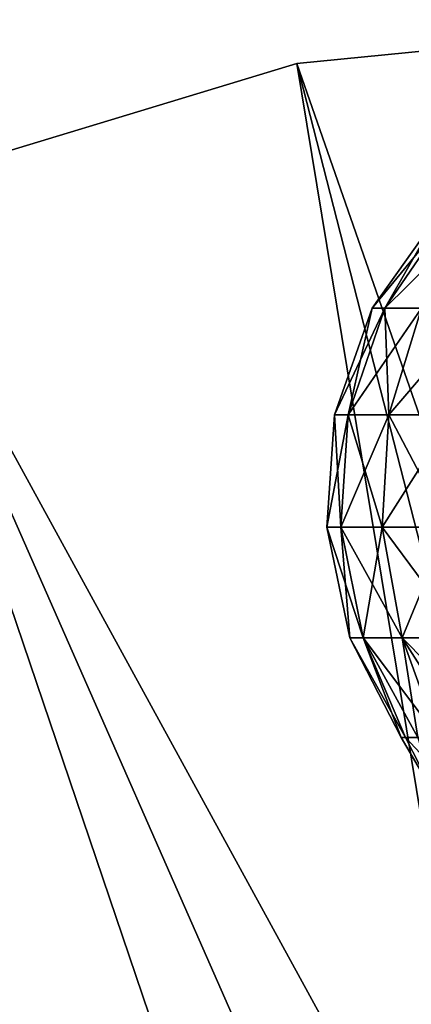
# Model space of a CAD drawing. Header units: millimetres. Extents: x -110 to 119, y -127 to 212.
# Tile 138 of 186: x 64 to 70, y 20 to 35. Entities that reach past the tile are written whole.
import ezdxf

# ---------------------------------------------------------------- set-up
doc = ezdxf.new("R2010")
doc.units = ezdxf.units.MM
doc.header["$LTSCALE"] = 26.699852
for name, color, linetype in [('3', 7, 'CONTINUOUS'), ('489', 7, 'CONTINUOUS'), ('490', 7, 'CONTINUOUS'), ('5', 7, 'CONTINUOUS')]:
    doc.layers.add(name, color=color, linetype=linetype)

msp = doc.modelspace()

# ---------------------------------------------------------------- linework, layer by layer
at = {"layer": '3', "color": 7, "linetype": 'CONTINUOUS', "true_color": 0xa2afbf}
for points in [[(68.172, 34.327, -53), (75, 35, -53), (68.172, 34.327, -56), (68.172, 34.327, -53)], [(68.172, 34.327, -56), (75, 35, -53), (75, 35, -56), (68.172, 34.327, -56)], [(61.606, 32.336, -53), (68.172, 34.327, -53), (61.606, 32.336, -56), (61.606, 32.336, -53)], [(61.606, 32.336, -56), (68.172, 34.327, -53), (68.172, 34.327, -56), (61.606, 32.336, -56)]]:
    msp.add_3dface(points, dxfattribs=at)
at = {"layer": '489', "color": 7, "linetype": 'CONTINUOUS', "true_color": 0xa2afbf}
for points in [[(70.339, 31.976, 50.025), (70.497, 31.976, 48.818), (69.336, 30.557, 50.025), (70.339, 31.976, 50.025)], [(69.529, 30.557, 51.491), (70.339, 31.976, 50.025), (69.336, 30.557, 50.025), (69.529, 30.557, 51.491)], [(69.336, 30.557, 50.025), (70.497, 31.976, 48.818), (69.529, 30.557, 48.559), (69.336, 30.557, 50.025)], [(70.497, 31.976, 51.232), (70.339, 31.976, 50.025), (69.529, 30.557, 51.491), (70.497, 31.976, 51.232)], [(70.095, 30.557, 52.857), (70.497, 31.976, 51.232), (69.529, 30.557, 51.491), (70.095, 30.557, 52.857)], [(70.497, 31.976, 48.818), (70.963, 31.976, 47.694), (69.529, 30.557, 48.559), (70.497, 31.976, 48.818)], [(69.529, 30.557, 48.559), (70.963, 31.976, 47.694), (70.095, 30.557, 47.193), (69.529, 30.557, 48.559)], [(69.336, 30.557, 50.025), (69.529, 30.557, 48.559), (68.754, 28.919, 50.025), (69.336, 30.557, 50.025)], [(68.967, 28.919, 51.642), (69.336, 30.557, 50.025), (68.754, 28.919, 50.025), (68.967, 28.919, 51.642)], [(68.754, 28.919, 50.025), (69.529, 30.557, 48.559), (68.967, 28.919, 48.408), (68.754, 28.919, 50.025)], [(69.529, 30.557, 51.491), (69.336, 30.557, 50.025), (68.967, 28.919, 51.642), (69.529, 30.557, 51.491)], [(69.591, 28.919, 53.148), (69.529, 30.557, 51.491), (68.967, 28.919, 51.642), (69.591, 28.919, 53.148)], [(69.529, 30.557, 48.559), (70.095, 30.557, 47.193), (68.967, 28.919, 48.408), (69.529, 30.557, 48.559)], [(68.967, 28.919, 48.408), (70.095, 30.557, 47.193), (69.591, 28.919, 46.902), (68.967, 28.919, 48.408)], [(70.095, 30.557, 52.857), (69.529, 30.557, 51.491), (69.591, 28.919, 53.148), (70.095, 30.557, 52.857)], [(70.584, 28.919, 54.442), (70.095, 30.557, 52.857), (69.591, 28.919, 53.148), (70.584, 28.919, 54.442)], [(70.095, 30.557, 47.193), (70.995, 30.557, 46.02), (69.591, 28.919, 46.902), (70.095, 30.557, 47.193)], [(69.591, 28.919, 46.902), (70.995, 30.557, 46.02), (70.584, 28.919, 45.608), (69.591, 28.919, 46.902)], [(68.754, 28.919, 50.025), (68.967, 28.919, 48.408), (68.635, 27.186, 50.025), (68.754, 28.919, 50.025)], [(68.852, 27.186, 51.672), (68.754, 28.919, 50.025), (68.635, 27.186, 50.025), (68.852, 27.186, 51.672)], [(68.635, 27.186, 50.025), (68.967, 28.919, 48.408), (68.852, 27.186, 48.378), (68.635, 27.186, 50.025)], [(68.967, 28.919, 51.642), (68.754, 28.919, 50.025), (68.852, 27.186, 51.672), (68.967, 28.919, 51.642)], [(69.488, 27.186, 53.208), (68.967, 28.919, 51.642), (68.852, 27.186, 51.672), (69.488, 27.186, 53.208)], [(68.967, 28.919, 48.408), (69.591, 28.919, 46.902), (68.852, 27.186, 48.378), (68.967, 28.919, 48.408)], [(68.852, 27.186, 48.378), (69.591, 28.919, 46.902), (69.488, 27.186, 46.842), (68.852, 27.186, 48.378)], [(69.591, 28.919, 53.148), (68.967, 28.919, 51.642), (69.488, 27.186, 53.208), (69.591, 28.919, 53.148)], [(70.499, 27.186, 54.526), (69.591, 28.919, 53.148), (69.488, 27.186, 53.208), (70.499, 27.186, 54.526)], [(69.591, 28.919, 46.902), (70.584, 28.919, 45.608), (69.488, 27.186, 46.842), (69.591, 28.919, 46.902)], [(69.488, 27.186, 46.842), (70.584, 28.919, 45.608), (70.499, 27.186, 45.524), (69.488, 27.186, 46.842)], [(70.584, 28.919, 54.442), (69.591, 28.919, 53.148), (70.499, 27.186, 54.526), (70.584, 28.919, 54.442)], [(68.852, 27.186, 51.672), (68.635, 27.186, 50.025), (69.193, 25.485, 51.581), (68.852, 27.186, 51.672)], [(68.635, 27.186, 50.025), (68.852, 27.186, 48.378), (68.988, 25.485, 50.025), (68.635, 27.186, 50.025)], [(69.193, 25.485, 51.581), (68.635, 27.186, 50.025), (68.988, 25.485, 50.025), (69.193, 25.485, 51.581)], [(69.488, 27.186, 53.208), (68.852, 27.186, 51.672), (69.794, 25.485, 53.031), (69.488, 27.186, 53.208)], [(69.794, 25.485, 53.031), (68.852, 27.186, 51.672), (69.193, 25.485, 51.581), (69.794, 25.485, 53.031)], [(68.852, 27.186, 48.378), (69.488, 27.186, 46.842), (69.193, 25.485, 48.469), (68.852, 27.186, 48.378)], [(68.988, 25.485, 50.025), (68.852, 27.186, 48.378), (69.193, 25.485, 48.469), (68.988, 25.485, 50.025)], [(69.193, 25.485, 48.469), (69.488, 27.186, 46.842), (69.794, 25.485, 47.019), (69.193, 25.485, 48.469)], [(70.499, 27.186, 54.526), (69.488, 27.186, 53.208), (70.749, 25.485, 54.276), (70.499, 27.186, 54.526)], [(70.749, 25.485, 54.276), (69.488, 27.186, 53.208), (69.794, 25.485, 53.031), (70.749, 25.485, 54.276)], [(69.488, 27.186, 46.842), (70.499, 27.186, 45.524), (69.794, 25.485, 47.019), (69.488, 27.186, 46.842)], [(69.794, 25.485, 47.019), (70.499, 27.186, 45.524), (70.749, 25.485, 45.774), (69.794, 25.485, 47.019)], [(69.193, 25.485, 51.581), (68.988, 25.485, 50.025), (69.845, 23.952, 50.842), (69.193, 25.485, 51.581)], [(68.988, 25.485, 50.025), (69.193, 25.485, 48.469), (69.78, 23.952, 50.025), (68.988, 25.485, 50.025)], [(69.845, 23.952, 50.842), (68.988, 25.485, 50.025), (69.78, 23.952, 50.025), (69.845, 23.952, 50.842)], [(69.794, 25.485, 53.031), (69.193, 25.485, 51.581), (70.349, 23.952, 52.395), (69.794, 25.485, 53.031)], [(70.349, 23.952, 52.395), (69.193, 25.485, 51.581), (70.036, 23.952, 51.638), (70.349, 23.952, 52.395)], [(70.036, 23.952, 51.638), (69.193, 25.485, 51.581), (69.845, 23.952, 50.842), (70.036, 23.952, 51.638)], [(69.193, 25.485, 48.469), (69.794, 25.485, 47.019), (70.036, 23.952, 48.412), (69.193, 25.485, 48.469)], [(69.78, 23.952, 50.025), (69.193, 25.485, 48.469), (69.845, 23.952, 49.208), (69.78, 23.952, 50.025)], [(69.845, 23.952, 49.208), (69.193, 25.485, 48.469), (70.036, 23.952, 48.412), (69.845, 23.952, 49.208)], [(70.749, 25.485, 54.276), (69.794, 25.485, 53.031), (71.309, 23.952, 53.716), (70.749, 25.485, 54.276)], [(71.309, 23.952, 53.716), (69.794, 25.485, 53.031), (70.777, 23.952, 53.093), (71.309, 23.952, 53.716)], [(70.777, 23.952, 53.093), (69.794, 25.485, 53.031), (70.349, 23.952, 52.395), (70.777, 23.952, 53.093)], [(69.794, 25.485, 47.019), (70.749, 25.485, 45.774), (70.777, 23.952, 46.957), (69.794, 25.485, 47.019)], [(70.036, 23.952, 48.412), (69.794, 25.485, 47.019), (70.349, 23.952, 47.655), (70.036, 23.952, 48.412)], [(70.349, 23.952, 47.655), (69.794, 25.485, 47.019), (70.777, 23.952, 46.957), (70.349, 23.952, 47.655)]]:
    msp.add_3dface(points, dxfattribs=at)
at = {"layer": '490', "color": 7, "linetype": 'CONTINUOUS', "true_color": 0xa2afbf}
for points in [[(69.845, 23.952, 50.842), (69.78, 23.952, 50.025), (70.303, 23.06, 50.7), (69.845, 23.952, 50.842)], [(69.78, 23.952, 50.025), (69.845, 23.952, 49.208), (70.303, 23.06, 49.35), (69.78, 23.952, 50.025)], [(70.303, 23.06, 50.7), (69.78, 23.952, 50.025), (70.303, 23.06, 49.35), (70.303, 23.06, 50.7)], [(70.036, 23.952, 51.638), (69.845, 23.952, 50.842), (70.683, 23.06, 51.996), (70.036, 23.952, 51.638)], [(70.683, 23.06, 51.996), (69.845, 23.952, 50.842), (70.303, 23.06, 50.7), (70.683, 23.06, 51.996)], [(69.845, 23.952, 49.208), (70.036, 23.952, 48.412), (70.303, 23.06, 49.35), (69.845, 23.952, 49.208)]]:
    msp.add_3dface(points, dxfattribs=at)
at = {"layer": '5', "color": 7, "linetype": 'CONTINUOUS', "true_color": 0xa2afbf}
for points in [[(75, 35, -53), (68.172, 34.327, -53), (75, 14.74, -36), (75, 35, -53)], [(68.172, 34.327, -53), (61.606, 32.336, -53), (71.472, 14.312, -36), (68.172, 34.327, -53)], [(75, 14.74, -36), (68.172, 34.327, -53), (73.223, 14.633, -36), (75, 14.74, -36)], [(73.223, 14.633, -36), (68.172, 34.327, -53), (71.472, 14.312, -36), (73.223, 14.633, -36)], [(61.606, 32.336, -53), (55.555, 29.101, -53), (68.15, 13.052, -36), (61.606, 32.336, -53)], [(71.472, 14.312, -36), (61.606, 32.336, -53), (69.773, 13.782, -36), (71.472, 14.312, -36)], [(69.773, 13.782, -36), (61.606, 32.336, -53), (68.15, 13.052, -36), (69.773, 13.782, -36)], [(55.555, 29.101, -53), (50.251, 24.749, -53), (66.627, 12.131, -36), (55.555, 29.101, -53)], [(68.15, 13.052, -36), (55.555, 29.101, -53), (66.627, 12.131, -36), (68.15, 13.052, -36)], [(50.251, 24.749, -53), (45.899, 19.445, -53), (63.967, 9.774, -36), (50.251, 24.749, -53)], [(66.627, 12.131, -36), (50.251, 24.749, -53), (65.226, 11.033, -36), (66.627, 12.131, -36)], [(65.226, 11.033, -36), (50.251, 24.749, -53), (63.967, 9.774, -36), (65.226, 11.033, -36)]]:
    msp.add_3dface(points, dxfattribs=at)

doc.saveas('drawing.dxf')
